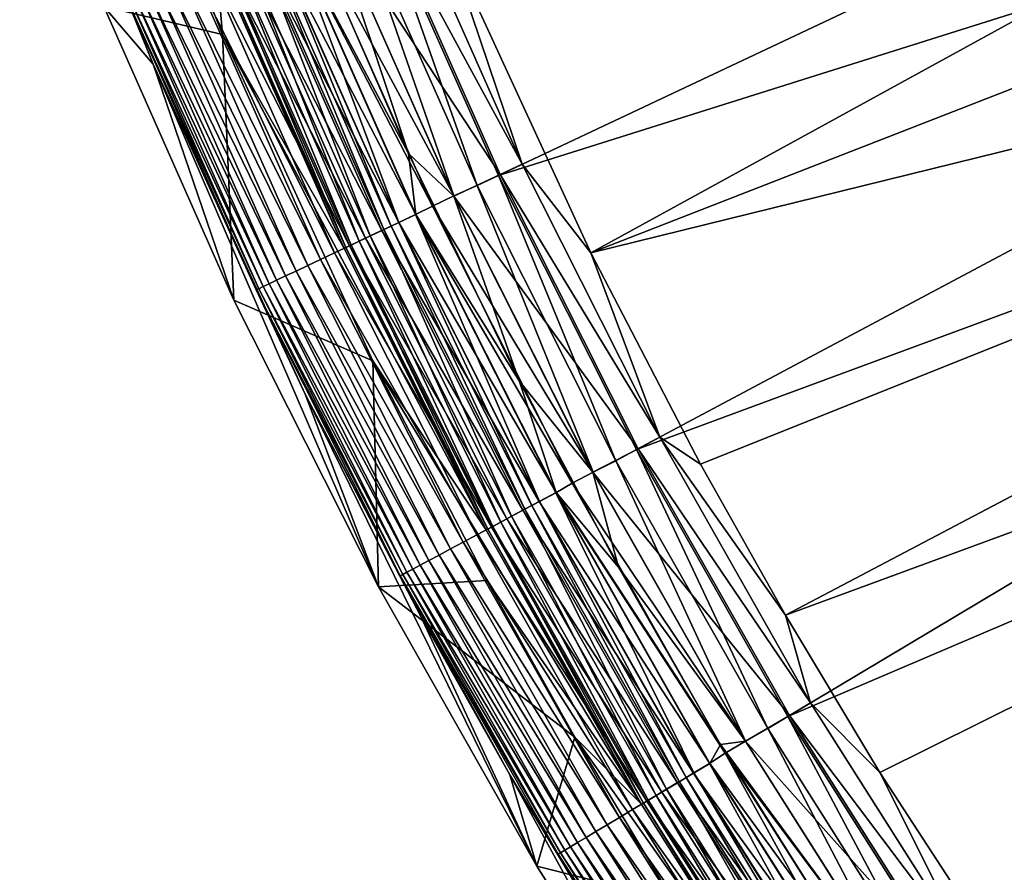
# Model space of a CAD drawing. Header units: metres. Extents: x -900 to 900, y -400 to 400.
# Tile 4 of 249: x -887 to -857, y -303 to -277. Entities that reach past the tile are written whole.
import ezdxf

# ---------------------------------------------------------------- set-up
doc = ezdxf.new("R2010")
doc.units = ezdxf.units.M

msp = doc.modelspace()

# ---------------------------------------------------------------- linework, layer by layer
at = {"layer": 'top'}
for points in [[(-870.017395, -284.498688, -0.803848), (-825.802856, -260.232513, -29.871416), (-874.420105, -274.93988, -0.803848)], [(-822.860046, -266.103302, -29.869116), (-825.802856, -260.232513, -29.871416), (-870.017395, -284.498688, -0.803848)], [(-827.292175, -260.656525, -32.469524), (-872.828491, -282.140686, -3.399924), (-876.485291, -273.91217, -3.399924)], [(-827.292175, -260.656525, -32.469524), (-824.199768, -266.802155, -32.467205), (-872.828491, -282.140686, -3.399924)], [(-819.514832, -272.042908, -29.865801), (-822.860046, -266.103302, -29.869116), (-870.017395, -284.498688, -0.803848)], [(-824.199768, -266.802155, -32.467205), (-868.623962, -290.492249, -3.399924), (-872.828491, -282.140686, -3.399924)], [(-824.199768, -266.802155, -32.467205), (-820.81073, -272.789337, -32.463894), (-868.623962, -290.492249, -3.399924)], [(-881.420349, -275.576935, -5.959025), (-881.231445, -277.849609, -87), (-885.247437, -267.673798, -87)], [(-881.231445, -277.849609, -87), (-884.845459, -276.995667, -87), (-885.247437, -267.673798, -87)], [(-883.339905, -278.750305, -5.947641), (-887.403076, -268.454834, -5.947641), (-884.845459, -276.995667, -87)], [(-887.403076, -268.454834, -5.947641), (-883.339905, -278.750305, -5.947641), (-884.160706, -276.712036, -5.365363)], [(-819.514832, -272.042908, -29.865801), (-870.017395, -284.498688, -0.803848), (-866.673462, -290.941956, -0.803848)], [(-864.093689, -295.533813, -0.803848), (-819.514832, -272.042908, -29.865801), (-866.673462, -290.941956, -0.803848)], [(-815.884094, -277.801331, -29.861549), (-819.514832, -272.042908, -29.865801), (-864.093689, -295.533813, -0.803848)], [(-820.81073, -272.789337, -32.463894), (-864.016663, -298.623444, -3.399924), (-868.623962, -290.492249, -3.399924)], [(-820.81073, -272.789337, -32.463894), (-817.13324, -278.603821, -32.459595), (-864.016663, -298.623444, -3.399924)], [(-872.107422, -281.799591, -0.456723), (-875.881042, -273.282471, -0.456723), (-876.567688, -273.566895, -0.204445)], [(-872.107422, -281.799591, -0.456723), (-874.420105, -274.93988, -0.803848), (-875.881042, -273.282471, -0.456723)], [(-876.567688, -273.566895, -0.204445), (-878.00238, -274.161163), (-872.779236, -282.117371, -0.204445)], [(-872.779236, -282.117371, -0.204445), (-872.107422, -281.799591, -0.456723), (-876.567688, -273.566895, -0.204445)], [(-874.182373, -282.769135, -3), (-877.998657, -274.159637, -3), (-877.284912, -273.863953, -3.101714)], [(-873.481018, -282.449341, -3.101714), (-874.182373, -282.769135, -3), (-877.284912, -273.863953, -3.101714)], [(-876.485291, -273.91217, -3.399924), (-873.481018, -282.449341, -3.101714), (-877.284912, -273.863953, -3.101714)], [(-876.485291, -273.91217, -3.399924), (-872.828491, -282.140686, -3.399924), (-873.481018, -282.449341, -3.101714)], [(-877.998657, -274.159637, -3), (-874.182373, -282.769135, -3), (-878.662598, -274.434631, -3)], [(-878.00238, -274.161163), (-878.648926, -274.428955), (-875.562561, -281.478333)], [(-878.00238, -274.161163), (-875.562561, -281.478333), (-874.185974, -282.770844)], [(-878.00238, -274.161163), (-874.185974, -282.770844), (-872.779236, -282.117371, -0.204445)], [(-879.196594, -274.655823, -3.056892), (-878.662598, -274.434631, -3), (-874.83197, -283.076385, -3)], [(-875.562561, -281.478333), (-878.648926, -274.428955), (-879.187134, -274.651917, -0.028766)], [(-878.662598, -274.434631, -3), (-874.182373, -282.769135, -3), (-874.83197, -283.076385, -3)], [(-879.187134, -274.651917, -0.028766), (-879.722229, -274.873535, -0.114353), (-875.342285, -283.329773, -0.028766)], [(-875.856262, -283.572906, -3.22474), (-879.712402, -274.869476, -3.22474), (-879.196594, -274.655823, -3.056892)], [(-879.196594, -274.655823, -3.056892), (-874.83197, -283.076385, -3), (-875.351501, -283.334167, -3.056892)], [(-875.856262, -283.572906, -3.22474), (-879.196594, -274.655823, -3.056892), (-875.351501, -283.334167, -3.056892)], [(-875.342285, -283.329773, -0.028766), (-875.562561, -281.478333), (-879.187134, -274.651917, -0.028766)], [(-880.24823, -275.091431, -0.255695), (-880.759094, -275.303009, -0.451727), (-876.380493, -283.820892, -0.255695)], [(-876.72876, -283.985657, -3.865118), (-880.604187, -275.238861, -3.865118), (-880.187439, -275.066254, -3.497899)], [(-879.722229, -274.873535, -0.114353), (-880.24823, -275.091431, -0.255695), (-875.865845, -283.577454, -0.114353)], [(-880.24823, -275.091431, -0.255695), (-876.380493, -283.820892, -0.255695), (-875.865845, -283.577454, -0.114353)], [(-876.321045, -283.792786, -3.497899), (-880.187439, -275.066254, -3.497899), (-879.956238, -274.970459, -3.348771)], [(-876.72876, -283.985657, -3.865118), (-880.187439, -275.066254, -3.497899), (-876.321045, -283.792786, -3.497899)], [(-876.094788, -283.68576, -3.348771), (-879.956238, -274.970459, -3.348771), (-879.712402, -274.869476, -3.22474)], [(-876.321045, -283.792786, -3.497899), (-879.956238, -274.970459, -3.348771), (-876.094788, -283.68576, -3.348771)], [(-879.722229, -274.873535, -0.114353), (-875.865845, -283.577454, -0.114353), (-875.342285, -283.329773, -0.028766)], [(-876.094788, -283.68576, -3.348771), (-879.712402, -274.869476, -3.22474), (-875.856262, -283.572906, -3.22474)], [(-870.017395, -284.498688, -0.803848), (-874.420105, -274.93988, -0.803848), (-872.107422, -281.799591, -0.456723)], [(-880.759094, -275.303009, -0.451727), (-881.249084, -275.505981, -0.70103), (-876.880371, -284.057343, -0.451727)], [(-880.947083, -275.38089, -4.312942), (-877.315247, -284.263062, -4.82471), (-881.203552, -275.487122, -4.82471)], [(-877.06427, -284.144348, -4.312942), (-880.947083, -275.38089, -4.312942), (-880.604187, -275.238861, -3.865118)], [(-877.315247, -284.263062, -4.82471), (-880.947083, -275.38089, -4.312942), (-877.06427, -284.144348, -4.312942)], [(-880.759094, -275.303009, -0.451727), (-876.880371, -284.057343, -0.451727), (-876.380493, -283.820892, -0.255695)], [(-877.06427, -284.144348, -4.312942), (-880.604187, -275.238861, -3.865118), (-876.72876, -283.985657, -3.865118)], [(-881.713867, -275.698517, -1.000777), (-882.149353, -275.878906, -1.34779), (-877.814575, -284.499268, -1.000777)], [(-881.249084, -275.505981, -0.70103), (-881.713867, -275.698517, -1.000777), (-877.359802, -284.284149, -0.70103)], [(-881.713867, -275.698517, -1.000777), (-877.814575, -284.499268, -1.000777), (-877.359802, -284.284149, -0.70103)], [(-877.530334, -284.352631, -5.959025), (-881.420349, -275.576935, -5.959025), (-881.363098, -275.553223, -5.381563)], [(-881.420349, -275.576935, -5.959025), (-877.530334, -284.352631, -5.959025), (-881.231445, -277.849609, -87)], [(-881.203552, -275.487122, -4.82471), (-877.471375, -284.336914, -5.381563), (-881.363098, -275.553223, -5.381563)], [(-881.363098, -275.553223, -5.381563), (-877.471375, -284.336914, -5.381563), (-877.530334, -284.352631, -5.959025)], [(-881.249084, -275.505981, -0.70103), (-877.359802, -284.284149, -0.70103), (-876.880371, -284.057343, -0.451727)], [(-881.203552, -275.487122, -4.82471), (-877.315247, -284.263062, -4.82471), (-877.471375, -284.336914, -5.381563)], [(-882.551453, -276.045471, -1.738888), (-882.916321, -276.196564, -2.170691), (-878.634155, -284.886932, -1.738888)], [(-882.149353, -275.878906, -1.34779), (-882.551453, -276.045471, -1.738888), (-878.240723, -284.700836, -1.34779)], [(-882.551453, -276.045471, -1.738888), (-878.634155, -284.886932, -1.738888), (-878.240723, -284.700836, -1.34779)], [(-882.149353, -275.878906, -1.34779), (-878.240723, -284.700836, -1.34779), (-877.814575, -284.499268, -1.000777)], [(-883.240662, -276.330933, -2.639013), (-883.521667, -276.447327, -3.139467), (-879.308472, -285.205933, -2.639013)], [(-882.916321, -276.196564, -2.170691), (-883.240662, -276.330933, -2.639013), (-878.991089, -285.055786, -2.170691)], [(-883.240662, -276.330933, -2.639013), (-879.308472, -285.205933, -2.639013), (-878.991089, -285.055786, -2.170691)], [(-882.916321, -276.196564, -2.170691), (-878.991089, -285.055786, -2.170691), (-878.634155, -284.886932, -1.738888)], [(-883.941833, -276.621368, -4.218875), (-884.076965, -276.677338, -4.786941), (-879.994507, -285.530457, -4.218875)], [(-883.756287, -276.544495, -3.667668), (-883.941833, -276.621368, -4.218875), (-879.812927, -285.44458, -3.667668)], [(-883.941833, -276.621368, -4.218875), (-879.994507, -285.530457, -4.218875), (-879.812927, -285.44458, -3.667668)], [(-883.521667, -276.447327, -3.139467), (-883.756287, -276.544495, -3.667668), (-879.583435, -285.335999, -3.139467)], [(-883.756287, -276.544495, -3.667668), (-879.812927, -285.44458, -3.667668), (-879.583435, -285.335999, -3.139467)], [(-883.521667, -276.447327, -3.139467), (-879.583435, -285.335999, -3.139467), (-879.308472, -285.205933, -2.639013)], [(-884.076965, -276.677338, -4.786941), (-884.160706, -276.712036, -5.365363), (-880.12677, -285.593018, -4.786941)], [(-884.160706, -276.712036, -5.365363), (-880.208679, -285.631775, -5.365363), (-880.12677, -285.593018, -4.786941)], [(-884.160706, -276.712036, -5.365363), (-883.339905, -278.750305, -5.947641), (-880.208679, -285.631775, -5.365363)], [(-884.076965, -276.677338, -4.786941), (-880.12677, -285.593018, -4.786941), (-879.994507, -285.530457, -4.218875)], [(-880.881775, -285.937714, -87), (-884.845459, -276.995667, -87), (-881.231445, -277.849609, -87)], [(-883.339905, -278.750305, -5.947641), (-884.845459, -276.995667, -87), (-880.881775, -285.937714, -87)], [(-877.530334, -284.352631, -5.959025), (-873.214417, -292.92688, -5.959025), (-881.231445, -277.849609, -87)], [(-881.231445, -277.849609, -87), (-873.214417, -292.92688, -5.959025), (-876.654785, -287.785858, -87)], [(-876.654785, -287.785858, -87), (-880.881775, -285.937714, -87), (-881.231445, -277.849609, -87)], [(-861.217468, -300.325409, -0.803848), (-815.884094, -277.801331, -29.861549), (-864.093689, -295.533813, -0.803848)], [(-815.884094, -277.801331, -29.861549), (-861.217468, -300.325409, -0.803848), (-856.742371, -307.198944, -0.803848)], [(-878.709412, -288.803375, -5.947641), (-883.339905, -278.750305, -5.947641), (-876.484009, -294.6745, -87)], [(-876.484009, -294.6745, -87), (-883.339905, -278.750305, -5.947641), (-880.881775, -285.937714, -87)], [(-883.339905, -278.750305, -5.947641), (-878.709412, -288.803375, -5.947641), (-880.208679, -285.631775, -5.365363)], [(-817.13324, -278.603821, -32.459595), (-859.015991, -306.518616, -3.399924), (-864.016663, -298.623444, -3.399924)], [(-817.13324, -278.603821, -32.459595), (-813.175964, -284.231598, -32.454315), (-859.015991, -306.518616, -3.399924)], [(-872.197021, -288.398773), (-875.562561, -281.478333), (-875.342285, -283.329773, -0.028766)], [(-875.562561, -281.478333), (-872.197021, -288.398773), (-874.185974, -282.770844)], [(-867.91864, -290.115173, -0.456723), (-872.107422, -281.799591, -0.456723), (-872.779236, -282.117371, -0.204445)], [(-867.91864, -290.115173, -0.456723), (-870.017395, -284.498688, -0.803848), (-872.107422, -281.799591, -0.456723)], [(-872.779236, -282.117371, -0.204445), (-874.185974, -282.770844), (-868.574036, -290.465576, -0.204445)], [(-872.828491, -282.140686, -3.399924), (-869.258667, -290.831573, -3.101714), (-873.481018, -282.449341, -3.101714)], [(-872.828491, -282.140686, -3.399924), (-868.623962, -290.492249, -3.399924), (-869.258667, -290.831573, -3.101714)], [(-868.574036, -290.465576, -0.204445), (-867.91864, -290.115173, -0.456723), (-872.779236, -282.117371, -0.204445)], [(-869.948181, -291.181, -3), (-874.182373, -282.769135, -3), (-873.481018, -282.449341, -3.101714)], [(-869.258667, -290.831573, -3.101714), (-869.948181, -291.181, -3), (-873.481018, -282.449341, -3.101714)], [(-874.182373, -282.769135, -3), (-869.948181, -291.181, -3), (-874.83197, -283.076385, -3)], [(-874.185974, -282.770844), (-872.197021, -288.398773), (-869.95166, -291.182892)], [(-874.185974, -282.770844), (-869.95166, -291.182892), (-868.574036, -290.465576, -0.204445)], [(-874.83197, -283.076385, -3), (-870.581909, -291.519775, -3), (-875.351501, -283.334167, -3.056892)], [(-874.83197, -283.076385, -3), (-869.948181, -291.181, -3), (-870.581909, -291.519775, -3)], [(-875.342285, -283.329773, -0.028766), (-875.865845, -283.577454, -0.114353), (-871.074402, -291.802338, -0.028766)], [(-871.575806, -292.070404, -3.22474), (-875.856262, -283.572906, -3.22474), (-875.351501, -283.334167, -3.056892)], [(-875.351501, -283.334167, -3.056892), (-870.581909, -291.519775, -3), (-871.083435, -291.807159, -3.056892)], [(-871.575806, -292.070404, -3.22474), (-875.351501, -283.334167, -3.056892), (-871.083435, -291.807159, -3.056892)], [(-871.074402, -291.802338, -0.028766), (-872.197021, -288.398773), (-875.342285, -283.329773, -0.028766)], [(-876.380493, -283.820892, -0.255695), (-876.880371, -284.057343, -0.451727), (-872.08728, -292.343811, -0.255695)], [(-872.427002, -292.525482, -3.865118), (-876.72876, -283.985657, -3.865118), (-876.321045, -283.792786, -3.497899)], [(-875.865845, -283.577454, -0.114353), (-876.380493, -283.820892, -0.255695), (-871.585205, -292.075409, -0.114353)], [(-876.380493, -283.820892, -0.255695), (-872.08728, -292.343811, -0.255695), (-871.585205, -292.075409, -0.114353)], [(-872.029236, -292.312805, -3.497899), (-876.321045, -283.792786, -3.497899), (-876.094788, -283.68576, -3.348771)], [(-872.427002, -292.525482, -3.865118), (-876.321045, -283.792786, -3.497899), (-872.029236, -292.312805, -3.497899)], [(-871.808533, -292.194794, -3.348771), (-876.094788, -283.68576, -3.348771), (-875.856262, -283.572906, -3.22474)], [(-872.029236, -292.312805, -3.497899), (-876.094788, -283.68576, -3.348771), (-871.808533, -292.194794, -3.348771)], [(-875.865845, -283.577454, -0.114353), (-871.585205, -292.075409, -0.114353), (-871.074402, -291.802338, -0.028766)], [(-871.808533, -292.194794, -3.348771), (-875.856262, -283.572906, -3.22474), (-871.575806, -292.070404, -3.22474)], [(-876.880371, -284.057343, -0.451727), (-877.359802, -284.284149, -0.70103), (-872.57489, -292.604523, -0.451727)], [(-872.999146, -292.83136, -4.82471), (-877.315247, -284.263062, -4.82471), (-877.06427, -284.144348, -4.312942)], [(-872.754333, -292.700439, -4.312942), (-877.06427, -284.144348, -4.312942), (-876.72876, -283.985657, -3.865118)], [(-872.999146, -292.83136, -4.82471), (-877.06427, -284.144348, -4.312942), (-872.754333, -292.700439, -4.312942)], [(-876.880371, -284.057343, -0.451727), (-872.57489, -292.604523, -0.451727), (-872.08728, -292.343811, -0.255695)], [(-872.754333, -292.700439, -4.312942), (-876.72876, -283.985657, -3.865118), (-872.427002, -292.525482, -3.865118)], [(-877.359802, -284.284149, -0.70103), (-877.814575, -284.499268, -1.000777), (-873.042664, -292.854584, -0.70103)], [(-877.471375, -284.336914, -5.381563), (-873.214417, -292.92688, -5.959025), (-877.530334, -284.352631, -5.959025)], [(-877.315247, -284.263062, -4.82471), (-873.151489, -292.912781, -5.381563), (-877.471375, -284.336914, -5.381563)], [(-877.471375, -284.336914, -5.381563), (-873.151489, -292.912781, -5.381563), (-873.214417, -292.92688, -5.959025)], [(-877.359802, -284.284149, -0.70103), (-873.042664, -292.854584, -0.70103), (-872.57489, -292.604523, -0.451727)], [(-873.151489, -292.912781, -5.381563), (-877.315247, -284.263062, -4.82471), (-872.999146, -292.83136, -4.82471)], [(-813.175964, -284.231598, -32.454315), (-853.609985, -314.191132, -3.399924), (-859.015991, -306.518616, -3.399924)], [(-878.240723, -284.700836, -1.34779), (-878.634155, -284.886932, -1.738888), (-873.901978, -293.314026, -1.34779)], [(-877.814575, -284.499268, -1.000777), (-878.240723, -284.700836, -1.34779), (-873.486328, -293.091797, -1.000777)], [(-878.240723, -284.700836, -1.34779), (-873.901978, -293.314026, -1.34779), (-873.486328, -293.091797, -1.000777)], [(-877.814575, -284.499268, -1.000777), (-873.486328, -293.091797, -1.000777), (-873.042664, -292.854584, -0.70103)], [(-867.91864, -290.115173, -0.456723), (-866.673462, -290.941956, -0.803848), (-870.017395, -284.498688, -0.803848)], [(-878.991089, -285.055786, -2.170691), (-879.308472, -285.205933, -2.639013), (-874.634033, -293.705383, -2.170691)], [(-878.634155, -284.886932, -1.738888), (-878.991089, -285.055786, -2.170691), (-874.285828, -293.519226, -1.738888)], [(-878.991089, -285.055786, -2.170691), (-874.634033, -293.705383, -2.170691), (-874.285828, -293.519226, -1.738888)], [(-878.634155, -284.886932, -1.738888), (-874.285828, -293.519226, -1.738888), (-873.901978, -293.314026, -1.34779)], [(-879.583435, -285.335999, -3.139467), (-879.812927, -285.44458, -3.667668), (-875.211914, -294.014313, -3.139467)], [(-879.308472, -285.205933, -2.639013), (-879.583435, -285.335999, -3.139467), (-874.943665, -293.870941, -2.639013)], [(-879.583435, -285.335999, -3.139467), (-875.211914, -294.014313, -3.139467), (-874.943665, -293.870941, -2.639013)], [(-879.308472, -285.205933, -2.639013), (-874.943665, -293.870941, -2.639013), (-874.634033, -293.705383, -2.170691)], [(-880.12677, -285.593018, -4.786941), (-880.208679, -285.631775, -5.365363), (-875.741943, -294.297729, -4.786941)], [(-880.208679, -285.631775, -5.365363), (-875.821899, -294.340454, -5.365363), (-875.741943, -294.297729, -4.786941)], [(-880.208679, -285.631775, -5.365363), (-878.709412, -288.803375, -5.947641), (-875.821899, -294.340454, -5.365363)], [(-879.994507, -285.530457, -4.218875), (-880.12677, -285.593018, -4.786941), (-875.612915, -294.228729, -4.218875)], [(-880.12677, -285.593018, -4.786941), (-875.741943, -294.297729, -4.786941), (-875.612915, -294.228729, -4.218875)], [(-879.812927, -285.44458, -3.667668), (-879.994507, -285.530457, -4.218875), (-875.435791, -294.134033, -3.667668)], [(-879.994507, -285.530457, -4.218875), (-875.612915, -294.228729, -4.218875), (-875.435791, -294.134033, -3.667668)], [(-879.812927, -285.44458, -3.667668), (-875.435791, -294.134033, -3.667668), (-875.211914, -294.014313, -3.139467)], [(-876.484009, -294.6745, -87), (-880.881775, -285.937714, -87), (-876.654785, -287.785858, -87)], [(-873.214417, -292.92688, -5.959025), (-868.482971, -301.279022, -5.959025), (-876.654785, -287.785858, -87)], [(-876.654785, -287.785858, -87), (-868.482971, -301.279022, -5.959025), (-873.18042, -294.480408, -87)], [(-873.18042, -294.480408, -87), (-876.484009, -294.6745, -87), (-876.654785, -287.785858, -87)], [(-871.074402, -291.802338, -0.028766), (-869.17511, -294.073578), (-872.197021, -288.398773)], [(-872.197021, -288.398773), (-869.17511, -294.073578), (-869.95166, -291.182892)], [(-871.662903, -303.184967, -87), (-875.194641, -295.575745, -5.947641), (-878.709412, -288.803375, -5.947641)], [(-871.662903, -303.184967, -87), (-878.709412, -288.803375, -5.947641), (-876.484009, -294.6745, -87)], [(-878.709412, -288.803375, -5.947641), (-875.194641, -295.575745, -5.947641), (-875.821899, -294.340454, -5.365363)], [(-863.327515, -298.211517, -0.456723), (-867.91864, -290.115173, -0.456723), (-868.574036, -290.465576, -0.204445)], [(-863.327515, -298.211517, -0.456723), (-864.093689, -295.533813, -0.803848), (-867.91864, -290.115173, -0.456723)], [(-864.093689, -295.533813, -0.803848), (-866.673462, -290.941956, -0.803848), (-867.91864, -290.115173, -0.456723)], [(-868.574036, -290.465576, -0.204445), (-869.95166, -291.182892), (-863.964905, -298.593658, -0.204445)], [(-868.623962, -290.492249, -3.399924), (-864.630737, -298.992828, -3.101714), (-869.258667, -290.831573, -3.101714)], [(-868.623962, -290.492249, -3.399924), (-864.016663, -298.623444, -3.399924), (-864.630737, -298.992828, -3.101714)], [(-863.964905, -298.593658, -0.204445), (-863.327515, -298.211517, -0.456723), (-868.574036, -290.465576, -0.204445)], [(-865.306335, -299.375, -3), (-869.948181, -291.181, -3), (-869.258667, -290.831573, -3.101714)], [(-864.630737, -298.992828, -3.101714), (-865.306335, -299.375, -3), (-869.258667, -290.831573, -3.101714)], [(-869.948181, -291.181, -3), (-865.306335, -299.375, -3), (-870.581909, -291.519775, -3)], [(-869.95166, -291.182892), (-869.17511, -294.073578), (-865.309753, -299.377045)], [(-869.95166, -291.182892), (-865.309753, -299.377045), (-863.964905, -298.593658, -0.204445)], [(-870.581909, -291.519775, -3), (-865.922729, -299.744446, -3), (-871.083435, -291.807159, -3.056892)], [(-870.581909, -291.519775, -3), (-865.306335, -299.375, -3), (-865.922729, -299.744446, -3)], [(-871.074402, -291.802338, -0.028766), (-871.585205, -292.075409, -0.114353), (-866.396606, -300.051514, -0.028766)], [(-866.884277, -300.343842, -3.22474), (-871.575806, -292.070404, -3.22474), (-871.083435, -291.807159, -3.056892)], [(-871.083435, -291.807159, -3.056892), (-865.922729, -299.744446, -3), (-866.405396, -300.056763, -3.056892)], [(-866.884277, -300.343842, -3.22474), (-871.083435, -291.807159, -3.056892), (-866.405396, -300.056763, -3.056892)], [(-866.396606, -300.051514, -0.028766), (-866.06665, -299.475098), (-871.074402, -291.802338, -0.028766)], [(-866.06665, -299.475098), (-869.17511, -294.073578), (-871.074402, -291.802338, -0.028766)], [(-871.585205, -292.075409, -0.114353), (-872.08728, -292.343811, -0.255695), (-866.893372, -300.349304, -0.114353)], [(-867.325256, -300.608246, -3.497899), (-872.029236, -292.312805, -3.497899), (-871.808533, -292.194794, -3.348771)], [(-867.110596, -300.479523, -3.348771), (-871.808533, -292.194794, -3.348771), (-871.575806, -292.070404, -3.22474)], [(-867.325256, -300.608246, -3.497899), (-871.808533, -292.194794, -3.348771), (-867.110596, -300.479523, -3.348771)], [(-871.585205, -292.075409, -0.114353), (-866.893372, -300.349304, -0.114353), (-866.396606, -300.051514, -0.028766)], [(-867.110596, -300.479523, -3.348771), (-871.575806, -292.070404, -3.22474), (-866.884277, -300.343842, -3.22474)], [(-868.030396, -301.030975, -4.312942), (-872.754333, -292.700439, -4.312942), (-872.427002, -292.525482, -3.865118)], [(-872.08728, -292.343811, -0.255695), (-872.57489, -292.604523, -0.451727), (-867.381653, -300.642059, -0.255695)], [(-867.712097, -300.840149, -3.865118), (-872.427002, -292.525482, -3.865118), (-872.029236, -292.312805, -3.497899)], [(-868.030396, -301.030975, -4.312942), (-872.427002, -292.525482, -3.865118), (-867.712097, -300.840149, -3.865118)], [(-872.08728, -292.343811, -0.255695), (-867.381653, -300.642059, -0.255695), (-866.893372, -300.349304, -0.114353)], [(-867.712097, -300.840149, -3.865118), (-872.029236, -292.312805, -3.497899), (-867.325256, -300.608246, -3.497899)], [(-868.416626, -301.262543, -5.381563), (-873.151489, -292.912781, -5.381563), (-872.999146, -292.83136, -4.82471)], [(-872.57489, -292.604523, -0.451727), (-873.042664, -292.854584, -0.70103), (-867.855896, -300.926361, -0.451727)], [(-868.268494, -301.173737, -4.82471), (-872.999146, -292.83136, -4.82471), (-872.754333, -292.700439, -4.312942)], [(-868.416626, -301.262543, -5.381563), (-872.999146, -292.83136, -4.82471), (-868.268494, -301.173737, -4.82471)], [(-868.268494, -301.173737, -4.82471), (-872.754333, -292.700439, -4.312942), (-868.030396, -301.030975, -4.312942)], [(-872.57489, -292.604523, -0.451727), (-867.855896, -300.926361, -0.451727), (-867.381653, -300.642059, -0.255695)], [(-873.486328, -293.091797, -1.000777), (-873.901978, -293.314026, -1.34779), (-868.742249, -301.457764, -1.000777)], [(-873.042664, -292.854584, -0.70103), (-873.486328, -293.091797, -1.000777), (-868.310791, -301.199097, -0.70103)], [(-873.486328, -293.091797, -1.000777), (-868.742249, -301.457764, -1.000777), (-868.310791, -301.199097, -0.70103)], [(-873.151489, -292.912781, -5.381563), (-868.482971, -301.279022, -5.959025), (-873.214417, -292.92688, -5.959025)], [(-868.482971, -301.279022, -5.959025), (-873.151489, -292.912781, -5.381563), (-868.416626, -301.262543, -5.381563)], [(-873.042664, -292.854584, -0.70103), (-868.310791, -301.199097, -0.70103), (-867.855896, -300.926361, -0.451727)], [(-873.901978, -293.314026, -1.34779), (-874.285828, -293.519226, -1.738888), (-869.146545, -301.700134, -1.34779)], [(-873.901978, -293.314026, -1.34779), (-869.146545, -301.700134, -1.34779), (-868.742249, -301.457764, -1.000777)], [(-874.634033, -293.705383, -2.170691), (-874.943665, -293.870941, -2.639013), (-869.858521, -302.126953, -2.170691)], [(-874.285828, -293.519226, -1.738888), (-874.634033, -293.705383, -2.170691), (-869.519836, -301.92392, -1.738888)], [(-874.634033, -293.705383, -2.170691), (-869.858521, -302.126953, -2.170691), (-869.519836, -301.92392, -1.738888)], [(-874.285828, -293.519226, -1.738888), (-869.519836, -301.92392, -1.738888), (-869.146545, -301.700134, -1.34779)], [(-875.211914, -294.014313, -3.139467), (-875.435791, -294.134033, -3.667668), (-870.420471, -302.463867, -3.139467)], [(-874.943665, -293.870941, -2.639013), (-875.211914, -294.014313, -3.139467), (-870.159607, -302.307495, -2.639013)], [(-875.211914, -294.014313, -3.139467), (-870.420471, -302.463867, -3.139467), (-870.159607, -302.307495, -2.639013)], [(-874.943665, -293.870941, -2.639013), (-870.159607, -302.307495, -2.639013), (-869.858521, -302.126953, -2.170691)], [(-875.741943, -294.297729, -4.786941), (-875.821899, -294.340454, -5.365363), (-870.935974, -302.772949, -4.786941)], [(-875.821899, -294.340454, -5.365363), (-871.013733, -302.81955, -5.365363), (-870.935974, -302.772949, -4.786941)], [(-875.821899, -294.340454, -5.365363), (-875.194641, -295.575745, -5.947641), (-872.483032, -300.40213, -5.947641)], [(-875.821899, -294.340454, -5.365363), (-872.483032, -300.40213, -5.947641), (-871.013733, -302.81955, -5.365363)], [(-875.612915, -294.228729, -4.218875), (-875.741943, -294.297729, -4.786941), (-870.810486, -302.697693, -4.218875)], [(-875.741943, -294.297729, -4.786941), (-870.935974, -302.772949, -4.786941), (-870.810486, -302.697693, -4.218875)], [(-875.435791, -294.134033, -3.667668), (-875.612915, -294.228729, -4.218875), (-870.638245, -302.594421, -3.667668)], [(-875.612915, -294.228729, -4.218875), (-870.810486, -302.697693, -4.218875), (-870.638245, -302.594421, -3.667668)], [(-875.435791, -294.134033, -3.667668), (-870.638245, -302.594421, -3.667668), (-870.420471, -302.463867, -3.139467)], [(-869.17511, -294.073578), (-866.06665, -299.475098), (-865.309753, -299.377045)], [(-876.484009, -294.6745, -87), (-873.18042, -294.480408, -87), (-870.5, -299.251373, -87)], [(-868.482971, -301.279022, -5.959025), (-870.5, -299.251373, -87), (-873.18042, -294.480408, -87)], [(-871.662903, -303.184967, -87), (-876.484009, -294.6745, -87), (-870.5, -299.251373, -87)], [(-861.217468, -300.325409, -0.803848), (-864.093689, -295.533813, -0.803848), (-863.327515, -298.211517, -0.456723)], [(-872.483032, -300.40213, -5.947641), (-875.194641, -295.575745, -5.947641), (-871.662903, -303.184967, -87)], [(-858.346863, -306.070953, -0.456723), (-863.327515, -298.211517, -0.456723), (-863.964905, -298.593658, -0.204445)], [(-858.346863, -306.070953, -0.456723), (-861.217468, -300.325409, -0.803848), (-863.327515, -298.211517, -0.456723)], [(-863.964905, -298.593658, -0.204445), (-865.309753, -299.377045), (-858.964722, -306.483917, -0.204445)], [(-864.016663, -298.623444, -3.399924), (-859.610168, -306.915253, -3.101714), (-864.630737, -298.992828, -3.101714)], [(-864.016663, -298.623444, -3.399924), (-859.015991, -306.518616, -3.399924), (-859.610168, -306.915253, -3.101714)], [(-858.964722, -306.483917, -0.204445), (-858.346863, -306.070953, -0.456723), (-863.964905, -298.593658, -0.204445)], [(-860.268005, -307.331329, -3), (-865.306335, -299.375, -3), (-864.630737, -298.992828, -3.101714)], [(-859.610168, -306.915253, -3.101714), (-860.268005, -307.331329, -3), (-864.630737, -298.992828, -3.101714)], [(-871.662903, -303.184967, -87), (-870.5, -299.251373, -87), (-867.511536, -304.229919, -87)], [(-868.482971, -301.279022, -5.959025), (-863.347473, -309.388947, -5.959025), (-870.5, -299.251373, -87)], [(-863.347473, -309.388947, -5.959025), (-867.511536, -304.229919, -87), (-870.5, -299.251373, -87)], [(-865.309753, -299.377045), (-866.06665, -299.475098), (-860.271362, -307.333557)], [(-865.306335, -299.375, -3), (-860.268005, -307.331329, -3), (-865.922729, -299.744446, -3)], [(-865.309753, -299.377045), (-860.271362, -307.333557), (-858.964722, -306.483917, -0.204445)], [(-865.922729, -299.744446, -3), (-861.330444, -308.064972, -3.056892), (-866.405396, -300.056763, -3.056892)], [(-861.289368, -307.066803), (-866.06665, -299.475098), (-866.396606, -300.051514, -0.028766)], [(-866.06665, -299.475098), (-861.289368, -307.066803), (-860.271362, -307.333557)], [(-865.922729, -299.744446, -3), (-860.268005, -307.331329, -3), (-860.86554, -307.730591, -3)], [(-865.922729, -299.744446, -3), (-860.86554, -307.730591, -3), (-861.330444, -308.064972, -3.056892)], [(-862.014038, -308.521851, -3.348771), (-867.110596, -300.479523, -3.348771), (-866.884277, -300.343842, -3.22474)], [(-866.396606, -300.051514, -0.028766), (-866.893372, -300.349304, -0.114353), (-861.32196, -308.059296, -0.028766)], [(-861.794678, -308.375214, -3.22474), (-866.884277, -300.343842, -3.22474), (-866.405396, -300.056763, -3.056892)], [(-862.014038, -308.521851, -3.348771), (-866.884277, -300.343842, -3.22474), (-861.794678, -308.375214, -3.22474)], [(-866.405396, -300.056763, -3.056892), (-861.330444, -308.064972, -3.056892), (-861.794678, -308.375214, -3.22474)], [(-861.32196, -308.059296, -0.028766), (-861.289368, -307.066803), (-866.396606, -300.051514, -0.028766)], [(-856.742371, -307.198944, -0.803848), (-861.217468, -300.325409, -0.803848), (-858.346863, -306.070953, -0.456723)], [(-869.4599, -305.438568, -5.947641), (-872.483032, -300.40213, -5.947641), (-866.429993, -311.448639, -87)], [(-866.429993, -311.448639, -87), (-872.483032, -300.40213, -5.947641), (-871.662903, -303.184967, -87)], [(-872.483032, -300.40213, -5.947641), (-869.4599, -305.438568, -5.947641), (-871.013733, -302.81955, -5.365363)], [(-867.381653, -300.642059, -0.255695), (-867.855896, -300.926361, -0.451727), (-862.276794, -308.697449, -0.255695)], [(-862.597107, -308.91153, -3.865118), (-867.712097, -300.840149, -3.865118), (-867.325256, -300.608246, -3.497899)], [(-866.893372, -300.349304, -0.114353), (-867.381653, -300.642059, -0.255695), (-861.803467, -308.381134, -0.114353)], [(-867.381653, -300.642059, -0.255695), (-862.276794, -308.697449, -0.255695), (-861.803467, -308.381134, -0.114353)], [(-862.222107, -308.660919, -3.497899), (-867.325256, -300.608246, -3.497899), (-867.110596, -300.479523, -3.348771)], [(-862.597107, -308.91153, -3.865118), (-867.325256, -300.608246, -3.497899), (-862.222107, -308.660919, -3.497899)], [(-862.222107, -308.660919, -3.497899), (-867.110596, -300.479523, -3.348771), (-862.014038, -308.521851, -3.348771)], [(-866.893372, -300.349304, -0.114353), (-861.803467, -308.381134, -0.114353), (-861.32196, -308.059296, -0.028766)], [(-867.855896, -300.926361, -0.451727), (-868.310791, -301.199097, -0.70103), (-862.736511, -309.0047, -0.451727)], [(-862.905701, -309.117767, -4.312942), (-868.030396, -301.030975, -4.312942), (-867.712097, -300.840149, -3.865118)], [(-867.855896, -300.926361, -0.451727), (-862.736511, -309.0047, -0.451727), (-862.276794, -308.697449, -0.255695)], [(-862.905701, -309.117767, -4.312942), (-867.712097, -300.840149, -3.865118), (-862.597107, -308.91153, -3.865118)], [(-868.310791, -301.199097, -0.70103), (-868.742249, -301.457764, -1.000777), (-863.17749, -309.299408, -0.70103)], [(-863.28009, -309.367981, -5.381563), (-868.416626, -301.262543, -5.381563), (-868.268494, -301.173737, -4.82471)], [(-868.310791, -301.199097, -0.70103), (-863.17749, -309.299408, -0.70103), (-862.736511, -309.0047, -0.451727)], [(-863.136536, -309.272034, -4.82471), (-868.268494, -301.173737, -4.82471), (-868.030396, -301.030975, -4.312942)], [(-863.28009, -309.367981, -5.381563), (-868.268494, -301.173737, -4.82471), (-863.136536, -309.272034, -4.82471)], [(-863.136536, -309.272034, -4.82471), (-868.030396, -301.030975, -4.312942), (-862.905701, -309.117767, -4.312942)], [(-868.742249, -301.457764, -1.000777), (-869.146545, -301.700134, -1.34779), (-863.595764, -309.578949, -1.000777)], [(-868.742249, -301.457764, -1.000777), (-863.595764, -309.578949, -1.000777), (-863.17749, -309.299408, -0.70103)], [(-863.347473, -309.388947, -5.959025), (-868.482971, -301.279022, -5.959025), (-868.416626, -301.262543, -5.381563)], [(-863.347473, -309.388947, -5.959025), (-868.416626, -301.262543, -5.381563), (-863.28009, -309.367981, -5.381563)], [(-869.146545, -301.700134, -1.34779), (-869.519836, -301.92392, -1.738888), (-863.987671, -309.840851, -1.34779)], [(-869.146545, -301.700134, -1.34779), (-863.987671, -309.840851, -1.34779), (-863.595764, -309.578949, -1.000777)], [(-869.858521, -302.126953, -2.170691), (-870.159607, -302.307495, -2.639013), (-864.677795, -310.302094, -2.170691)], [(-869.519836, -301.92392, -1.738888), (-869.858521, -302.126953, -2.170691), (-864.349487, -310.082672, -1.738888)], [(-869.858521, -302.126953, -2.170691), (-864.677795, -310.302094, -2.170691), (-864.349487, -310.082672, -1.738888)], [(-869.519836, -301.92392, -1.738888), (-864.349487, -310.082672, -1.738888), (-863.987671, -309.840851, -1.34779)], [(-870.159607, -302.307495, -2.639013), (-870.420471, -302.463867, -3.139467), (-864.969727, -310.497192, -2.639013)], [(-870.159607, -302.307495, -2.639013), (-864.969727, -310.497192, -2.639013), (-864.677795, -310.302094, -2.170691)], [(-870.810486, -302.697693, -4.218875), (-870.935974, -302.772949, -4.786941), (-865.600647, -310.918854, -4.218875)], [(-870.638245, -302.594421, -3.667668), (-870.810486, -302.697693, -4.218875), (-865.433655, -310.807251, -3.667668)], [(-870.810486, -302.697693, -4.218875), (-865.600647, -310.918854, -4.218875), (-865.433655, -310.807251, -3.667668)], [(-870.420471, -302.463867, -3.139467), (-870.638245, -302.594421, -3.667668), (-865.222534, -310.666168, -3.139467)], [(-870.638245, -302.594421, -3.667668), (-865.433655, -310.807251, -3.667668), (-865.222534, -310.666168, -3.139467)], [(-870.420471, -302.463867, -3.139467), (-865.222534, -310.666168, -3.139467), (-864.969727, -310.497192, -2.639013)], [(-870.935974, -302.772949, -4.786941), (-871.013733, -302.81955, -5.365363), (-865.72229, -311.000153, -4.786941)], [(-871.013733, -302.81955, -5.365363), (-865.797607, -311.050507, -5.365363), (-865.72229, -311.000153, -4.786941)], [(-871.013733, -302.81955, -5.365363), (-869.4599, -305.438568, -5.947641), (-865.797607, -311.050507, -5.365363)], [(-870.935974, -302.772949, -4.786941), (-865.72229, -311.000153, -4.786941), (-865.600647, -310.918854, -4.218875)], [(-866.429993, -311.448639, -87), (-871.662903, -303.184967, -87), (-867.511536, -304.229919, -87)]]:
    msp.add_3dface(points, dxfattribs=at)

doc.saveas('drawing.dxf')
